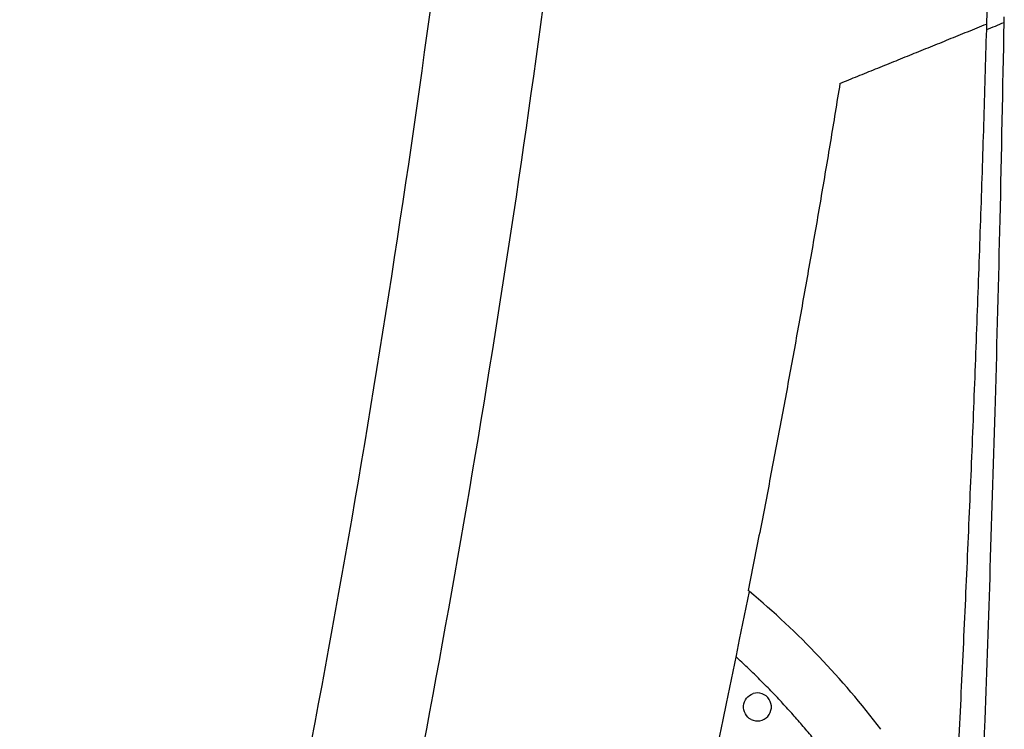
# Model space of a CAD drawing. Header units: millimetres. Extents: x -0.41 to 0.79, y -0.23 to 0.59.
# Tile 6 of 83: x -0.0041 to 0.0311, y 0.1143 to 0.1397. Entities that reach past the tile are written whole.
import ezdxf

# ---------------------------------------------------------------- set-up
doc = ezdxf.new("R2010")
doc.units = ezdxf.units.MM

msp = doc.modelspace()

# ---------------------------------------------------------------- linework, layer by layer
at = {"color": 7, "linetype": 'Continuous', "lineweight": 25}
for p, q in [((0.0311229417, 0.1395906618), (0.0311276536, 0.1397860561)), ((0.0304910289, 0.1395335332), (0.0304853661, 0.1393325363))]:
    msp.add_line(p, q, dxfattribs=at)
msp.add_arc((0.0223000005, 0.1151214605), 0.0005, 242.9719465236, 107.749242, dxfattribs=at)
for points, knots in [([(0.0276530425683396, 0.2618268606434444), (0.0277396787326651, 0.2606517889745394), (0.0279114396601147, 0.2583221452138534), (0.0281539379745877, 0.2548574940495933), (0.0283830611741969, 0.2514537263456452), (0.0285984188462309, 0.2481108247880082), (0.0288007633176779, 0.2448288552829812), (0.0289905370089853, 0.2416078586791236), (0.0291682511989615, 0.2384478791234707), (0.0293343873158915, 0.2353489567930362), (0.0294894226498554, 0.2323111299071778), (0.0296338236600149, 0.2293344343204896), (0.029768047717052, 0.2264189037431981), (0.0298925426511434, 0.2235645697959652), (0.0300077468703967, 0.2207714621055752), (0.0301140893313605, 0.218039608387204), (0.0302119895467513, 0.2153690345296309), (0.0303018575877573, 0.2127597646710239), (0.0303840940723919, 0.2102118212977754), (0.0304590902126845, 0.2077252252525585), (0.0305272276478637, 0.2052999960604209), (0.0305888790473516, 0.2029361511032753), (0.0307469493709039, 0.1963817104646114), (0.0309318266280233, 0.185400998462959), (0.0309767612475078, 0.174106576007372), (0.0309465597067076, 0.1664884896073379), (0.0309186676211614, 0.1625152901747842), (0.0308686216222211, 0.157808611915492), (0.0307871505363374, 0.1523685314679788), (0.030667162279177, 0.1461950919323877), (0.0305518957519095, 0.1418355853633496), (0.0304910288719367, 0.1395335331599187)], [0, 0, 0, 0, 0.0288837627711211, 0.0572636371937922, 0.0851397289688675, 0.1125121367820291, 0.1393809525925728, 0.1657462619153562, 0.1916081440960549, 0.2169666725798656, 0.2418219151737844, 0.2661739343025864, 0.2900227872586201, 0.3133685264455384, 0.3362111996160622, 0.3585508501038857, 0.3803875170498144, 0.4017212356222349, 0.4225520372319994, 0.4428799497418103, 0.4627049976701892, 0.4820272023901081, 0.5008465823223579, 0.6234263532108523, 0.7512371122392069, 0.7777096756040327, 0.8101763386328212, 0.8486377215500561, 0.8930946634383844, 0.9435482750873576, 1, 1, 1, 1]), ([(-0.0006207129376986, 0.0677478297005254), (0.0012242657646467, 0.0741266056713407), (0.0029428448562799, 0.0805423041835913), (0.0061217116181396, 0.0934285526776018), (0.00758294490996, 0.0999006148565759), (0.0102481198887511, 0.1129028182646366), (0.0114525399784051, 0.1194356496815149), (0.0136008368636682, 0.1325334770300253), (0.0145450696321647, 0.1391009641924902), (0.0161720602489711, 0.1522733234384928), (0.0168563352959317, 0.1588819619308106), (0.0179616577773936, 0.1721017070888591), (0.018382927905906, 0.178715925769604), (0.0192534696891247, 0.1985715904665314), (0.0193127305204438, 0.2118259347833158), (0.0188380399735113, 0.2250979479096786)], [0, 0, 0, 0, 0.125, 0.125, 0.25, 0.25, 0.375, 0.375, 0.5, 0.5, 0.625, 0.625, 0.75, 0.75, 1, 1, 1, 1]), ([(-0.0040772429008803, 0.0700115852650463), (-0.0008644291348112, 0.0812320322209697), (0.0019524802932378, 0.0925658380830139), (0.0073423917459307, 0.1180629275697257), (0.0097057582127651, 0.1322704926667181), (0.0131893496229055, 0.1608372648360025), (0.0143095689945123, 0.175196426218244), (0.0151832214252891, 0.2006079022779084), (0.0151943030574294, 0.2116513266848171), (0.0148373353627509, 0.222682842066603)], [2.862715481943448, 2.862715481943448, 2.862715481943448, 2.862715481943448, 2.933266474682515, 2.933266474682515, 3.02024621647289, 3.02024621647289, 3.10722595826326, 3.10722595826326, 3.173944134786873, 3.173944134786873, 3.173944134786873, 3.173944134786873]), ([(0.0252508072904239, 0.137412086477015), (0.0254629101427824, 0.1374979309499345), (0.0258899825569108, 0.137670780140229), (0.0265313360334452, 0.1379302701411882), (0.0271785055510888, 0.138192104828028), (0.0278311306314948, 0.1384561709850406), (0.0284892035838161, 0.1387225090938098), (0.029152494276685, 0.138991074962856), (0.0298212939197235, 0.139262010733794), (0.0302665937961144, 0.1394425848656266), (0.0304907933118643, 0.1395335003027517)], [0, 0, 0, 0, 0.1191468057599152, 0.2399039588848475, 0.3623000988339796, 0.4863656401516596, 0.6121328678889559, 0.7396361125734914, 0.8689120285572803, 1, 1, 1, 1]), ([(0.029311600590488, 0.0895669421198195), (0.0293699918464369, 0.0906788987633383), (0.0294882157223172, 0.0929302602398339), (0.029658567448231, 0.0963494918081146), (0.0298257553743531, 0.0998518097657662), (0.0299884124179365, 0.1034372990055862), (0.0301459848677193, 0.1071059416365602), (0.0302976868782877, 0.1108577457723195), (0.0304616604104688, 0.1151937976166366), (0.0306374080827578, 0.1202664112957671), (0.0308189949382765, 0.1262279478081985), (0.0309893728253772, 0.1327291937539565), (0.0310779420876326, 0.1372438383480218), (0.0311239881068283, 0.1395909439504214)], [0, 0, 0, 0, 0.0667692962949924, 0.1351867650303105, 0.2052525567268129, 0.2769668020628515, 0.3503296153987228, 0.4253410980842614, 0.5020013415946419, 0.6103607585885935, 0.7294805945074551, 0.8593604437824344, 0.9999999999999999, 0.9999999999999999, 0.9999999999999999, 0.9999999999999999]), ([(0.0304853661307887, 0.1393325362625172), (0.0305929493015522, 0.139376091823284), (0.0308080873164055, 0.1394631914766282), (0.03101799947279, 0.1395481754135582), (0.031122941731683, 0.1395906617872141)], [0, 0, 0, 0, 0.5000658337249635, 1, 1, 1, 1]), ([(0.0304851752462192, 0.1393324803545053), (0.0304522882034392, 0.1382032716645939), (0.0303862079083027, 0.1359343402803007), (0.0302742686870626, 0.1325155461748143), (0.0301520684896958, 0.1290655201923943), (0.0300184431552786, 0.1255843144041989), (0.0298733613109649, 0.1220719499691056), (0.0297164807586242, 0.1185284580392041), (0.0295475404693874, 0.1149538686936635), (0.0293662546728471, 0.1113482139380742), (0.0291723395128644, 0.107711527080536), (0.0289655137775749, 0.1040438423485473), (0.0287454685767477, 0.1003451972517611), (0.0285119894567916, 0.0966156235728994), (0.0282644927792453, 0.0928551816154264), (0.0280037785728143, 0.0890638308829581), (0.0278189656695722, 0.0865264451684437), (0.0277261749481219, 0.0852524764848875)], [0, 0, 0, 0, 0.0625807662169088, 0.125744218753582, 0.1894905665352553, 0.2538200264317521, 0.3187328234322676, 0.3842291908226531, 0.4503093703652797, 0.5169736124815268, 0.5842221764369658, 0.6520553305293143, 0.7204733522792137, 0.7894765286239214, 0.8590651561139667, 0.9292395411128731, 0.9999999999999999, 0.9999999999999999, 0.9999999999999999, 0.9999999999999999]), ([(0.0252509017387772, 0.1374120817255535), (0.0251378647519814, 0.1367197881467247), (0.0249125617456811, 0.1353399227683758), (0.024564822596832, 0.133278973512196), (0.0242115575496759, 0.131233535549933), (0.0238521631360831, 0.1292037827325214), (0.0234870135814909, 0.1271897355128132), (0.0231162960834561, 0.125191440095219), (0.0227400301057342, 0.1232089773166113), (0.0223591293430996, 0.121242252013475), (0.0220995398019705, 0.1199371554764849), (0.0219702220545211, 0.1192870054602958)], [0, 0, 0, 0, 0.1142504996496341, 0.2277217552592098, 0.340411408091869, 0.4523170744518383, 0.5634363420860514, 0.6737667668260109, 0.7833058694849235, 0.8920511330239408, 1, 1, 1, 1]), ([(0.0267134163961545, 0.1143232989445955), (0.0260268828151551, 0.1152301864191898), (0.025289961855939, 0.1160964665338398), (0.0237199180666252, 0.1177427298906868), (0.0228888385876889, 0.1185207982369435), (0.0220117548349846, 0.1192524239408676)], [0, 0, 0, 0, 0.5, 0.5, 1, 1, 1, 1]), ([(0.0245544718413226, 0.1136797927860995), (0.0244384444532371, 0.1138234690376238), (0.0242065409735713, 0.1141106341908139), (0.0238483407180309, 0.1145324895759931), (0.0234829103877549, 0.1149474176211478), (0.0231094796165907, 0.115354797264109), (0.0227283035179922, 0.1157548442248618), (0.0223391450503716, 0.1161473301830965), (0.0219427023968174, 0.1165329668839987), (0.0216719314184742, 0.1167836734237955), (0.0215365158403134, 0.1169090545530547)], [0, 0, 0, 0, 0.1253188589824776, 0.2504743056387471, 0.3755021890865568, 0.5004385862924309, 0.625319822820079, 0.750182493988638, 0.8750634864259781, 1, 1, 1, 1]), ([(0.0220727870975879, 0.1146760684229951), (0.021986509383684, 0.1147200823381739), (0.0219151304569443, 0.1147903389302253), (0.0218214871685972, 0.1149620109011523), (0.0218002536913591, 0.1150633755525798), (0.0218162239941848, 0.1152595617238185), (0.0218537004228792, 0.1153563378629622), (0.0219736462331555, 0.1155103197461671), (0.0220553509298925, 0.1155681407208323), (0.0221475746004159, 0.1155976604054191)], [0, 0, 0, 0, 0.2499999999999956, 0.2499999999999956, 0.4999999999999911, 0.4999999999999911, 0.7499999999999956, 0.7499999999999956, 1, 1, 1, 1])]:
    msp.add_open_spline(points, degree=3, knots=knots, dxfattribs=at)
for points in [[(0.0132843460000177, 0.0828089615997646), (0.0166541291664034, 0.0948666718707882), (0.0195617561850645, 0.1070149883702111), (0.0220114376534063, 0.1192524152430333)], [(0.0220114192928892, 0.1192523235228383), (0.0219976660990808, 0.1192637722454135), (0.0219839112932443, 0.1192752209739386), (0.0219701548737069, 0.1192866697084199)]]:
    msp.add_open_spline(points, degree=3, dxfattribs=at)

doc.saveas('drawing.dxf')
